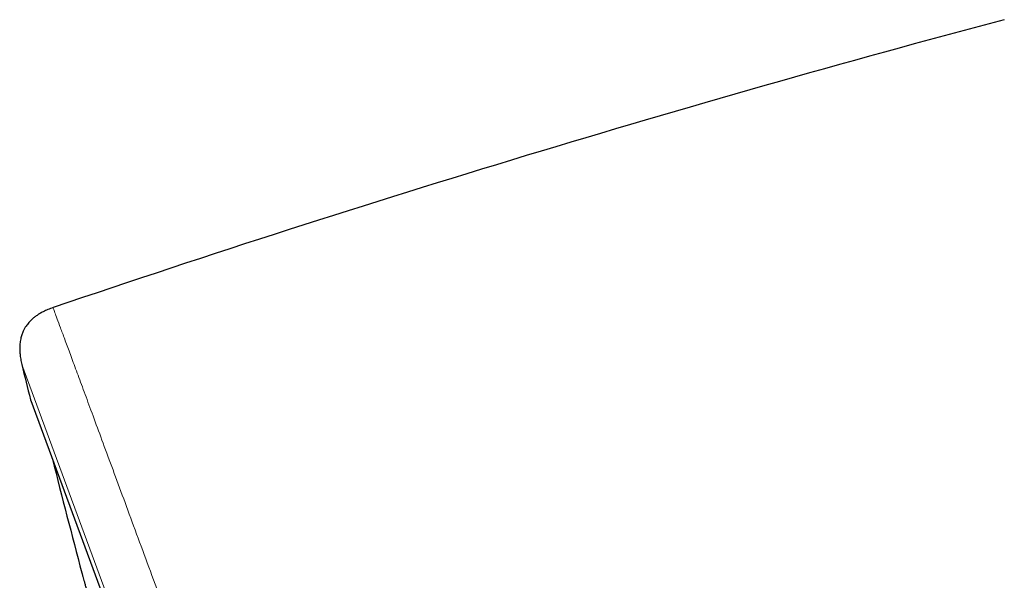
# Model space of a CAD drawing. Header units: millimetres. Extents: x 8 to 830, y 12 to 1725.
# Tile 155 of 256: x 58 to 82, y 1597 to 1611. Entities that reach past the tile are written whole.
import ezdxf

# ---------------------------------------------------------------- set-up
doc = ezdxf.new("R2010")
doc.units = ezdxf.units.MM

msp = doc.modelspace()

# ---------------------------------------------------------------- linework, layer by layer
at = {"color": 8, "linetype": 'Continuous', "lineweight": 0}
for p, q in [((81.345, 1538.583), (57.899, 1602.138)), ((58.116, 1601.26), (80.939, 1539.391))]:
    msp.add_line(p, q, dxfattribs=at)
at = {"color": 7, "linetype": 'Continuous', "lineweight": 30}
msp.add_line((58.123, 1601.239), (80.93, 1539.412), dxfattribs=at)
for centre, radius, start, end in [((177.301, 1254.732), 368.446, 104.92382, 108.78115), ((349.282, 1673.526), 300, 193.76606, 193.93886), ((58.31, 1601.308), 0.2, 193.9389, 200.2488), ((349.441, 1673.584), 300, 194.24221, 194.80269)]:
    msp.add_arc(centre, radius, start, end, dxfattribs=at)
for points, knots in [([(58.679, 1603.56), (58.634, 1603.544), (58.551, 1603.514), (58.438, 1603.461), (58.342, 1603.409), (58.262, 1603.356), (58.191, 1603.302), (58.13, 1603.246), (58.078, 1603.192), (58.038, 1603.142), (58.002, 1603.093), (57.967, 1603.036), (57.931, 1602.965), (57.897, 1602.878), (57.868, 1602.773), (57.849, 1602.648), (57.845, 1602.52), (57.853, 1602.393), (57.87, 1602.269), (57.889, 1602.184), (57.899, 1602.138)], [0, 0, 0, 0, 0.077515, 0.145428, 0.204956, 0.257139, 0.302834, 0.351852, 0.392783, 0.426285, 0.456358, 0.492772, 0.536186, 0.587015, 0.646076, 0.714695, 0.79478, 0.855773, 0.923849, 1, 1, 1, 1]), ([(59.397, 1596.937), (59.397, 1596.937), (59.397, 1596.937), (59.402, 1596.921), (59.41, 1596.89), (59.423, 1596.844), (59.439, 1596.784), (59.459, 1596.711), (59.482, 1596.626), (59.509, 1596.528), (59.538, 1596.418), (59.571, 1596.298), (59.607, 1596.168), (59.645, 1596.027), (59.685, 1595.879), (59.727, 1595.724), (59.77, 1595.567), (59.799, 1595.458), (59.814, 1595.404)], [0, 0, 0, 0, 0.043473, 0.106585, 0.1701395, 0.2343906, 0.2995849, 0.3625851, 0.4260188, 0.4899626, 0.5549528, 0.6181338, 0.6817577, 0.7460678, 0.8113177, 0.8744384, 0.9379966, 1, 1, 1, 1])]:
    msp.add_open_spline(points, degree=3, knots=knots, dxfattribs=at)
at = {"color": 8, "linetype": 'Continuous', "lineweight": 0}
msp.add_open_spline([(58.679, 1603.56), (58.681, 1603.554), (58.685, 1603.542), (58.722, 1603.443), (58.78, 1603.286), (58.861, 1603.065), (58.965, 1602.783), (59.091, 1602.442), (59.238, 1602.044), (59.406, 1601.588), (59.597, 1601.071), (59.81, 1600.494), (60.045, 1599.856), (60.302, 1599.161), (60.578, 1598.411), (60.872, 1597.613), (61.184, 1596.769), (61.511, 1595.881), (61.856, 1594.947), (62.22, 1593.961), (62.602, 1592.926), (63.002, 1591.841), (63.417, 1590.716), (63.846, 1589.552), (64.286, 1588.359), (64.736, 1587.14), (65.194, 1585.898), (65.663, 1584.627), (66.144, 1583.323), (66.637, 1581.987), (67.141, 1580.621), (67.652, 1579.237), (68.168, 1577.836), (68.687, 1576.429), (69.207, 1575.021), (69.726, 1573.613), (70.247, 1572.2), (70.773, 1570.775), (71.301, 1569.342), (71.832, 1567.904), (72.361, 1566.47), (72.887, 1565.045), (73.405, 1563.64), (73.915, 1562.257), (74.417, 1560.898), (74.911, 1559.557), (75.401, 1558.229), (75.885, 1556.917), (76.362, 1555.624), (76.828, 1554.361), (77.282, 1553.129), (77.722, 1551.938), (78.145, 1550.791), (78.552, 1549.687), (78.945, 1548.623), (79.324, 1547.594), (79.69, 1546.603), (80.04, 1545.653), (80.373, 1544.752), (80.687, 1543.9), (80.98, 1543.106), (81.252, 1542.369), (81.503, 1541.689), (81.733, 1541.063), (81.945, 1540.49), (82.137, 1539.971), (82.307, 1539.508), (82.456, 1539.105), (82.582, 1538.764), (82.684, 1538.487), (82.763, 1538.273), (82.82, 1538.118), (82.851, 1538.033), (82.864, 1537.997), (82.861, 1538.008), (82.861, 1538.008)], degree=3, knots=[0, 0, 0, 0, 0.014, 0.028, 0.0419999, 0.0559999, 0.0699999, 0.0837499, 0.0974999, 0.1112499, 0.1249999, 0.1389999, 0.1529999, 0.1669999, 0.1809998, 0.1949998, 0.2087498, 0.2224998, 0.2362499, 0.2499999, 0.2639998, 0.2779998, 0.2919998, 0.3059998, 0.3199997, 0.3337498, 0.3474998, 0.3612498, 0.3749998, 0.3889998, 0.4029998, 0.4169997, 0.4309997, 0.4449997, 0.4587497, 0.4724997, 0.4862497, 0.4999997, 0.5139997, 0.5279997, 0.5419997, 0.5559996, 0.5699996, 0.5837496, 0.5974996, 0.6112497, 0.6249997, 0.6389997, 0.6529996, 0.6669996, 0.6809996, 0.6949996, 0.7087496, 0.7224996, 0.7362496, 0.7499996, 0.7639996, 0.7779996, 0.7919995, 0.8059995, 0.8199995, 0.8337495, 0.8474995, 0.8612495, 0.8749995, 0.8889995, 0.9029995, 0.9169995, 0.9309994, 0.9449994, 0.9587494, 0.9724995, 0.9862495, 0.9999995, 1, 1, 1, 1], dxfattribs=at)

doc.saveas('drawing.dxf')
